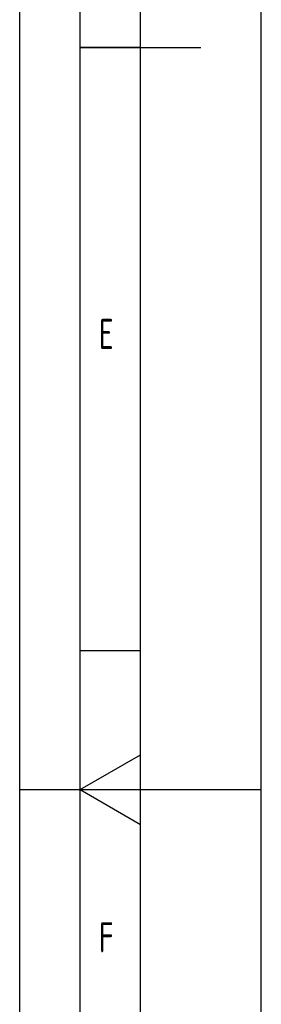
# Model space of a CAD drawing. Header units: millimetres. Extents: x 0 to 5940, y 0 to 4200.
# Tile 13 of 47: x 0 to 200, y 1307 to 2123. Entities that reach past the tile are written whole.
import ezdxf

# ---------------------------------------------------------------- set-up
doc = ezdxf.new("R2010")
doc.units = ezdxf.units.MM
doc.header["$LTSCALE"] = 50
doc.layers.get('0').update_dxf_attribs({"linetype": 'CONTINUOUS'})
doc.layers.add('KSB-BLATTRAND', color=2, linetype='CONTINUOUS')
doc.styles.get("Standard").update_dxf_attribs({"font": 'ISOCP.SHX'})

# ---------------------------------------------------------------- blocks, each defined once
blk = doc.blocks.new('Rahmen_A2')
at = {"color": 1, "ltscale": 150}
for p, q in [((0, 0), (0, 420)), ((10, 10), (10, 410)), ((20, 10), (20, 297)), ((0, 148.5), (20, 148.5))]:
    blk.add_line(p, q, dxfattribs=at)
at = {"layer": 'KSB-BLATTRAND'}
for p, q in [((5, 5), (5, 415)), ((10, 210), (5, 210)), ((5, 210), (15, 210)), ((10, 160), (5, 160))]:
    blk.add_line(p, q, dxfattribs=at)
at = {"layer": 'KSB-BLATTRAND', "color": 3}
for q in [(10, 151.387), (10, 145.613)]:
    blk.add_line((5, 148.5), q, dxfattribs=at)
at = {"layer": 'KSB-BLATTRAND', "width": 0.75}
for s, p in [('E', (6.562, 185)), ('F', (6.562, 135))]:
    blk.add_text(s, height=2.5, dxfattribs=at).set_placement(p)

msp = doc.modelspace()

# ---------------------------------------------------------------- block references
at = {"layer": 'KSB-BLATTRAND', "xscale": 10, "yscale": 10, "zscale": 10}
msp.add_blockref('Rahmen_A2', (0, 0), dxfattribs=at)

doc.saveas('drawing.dxf')
